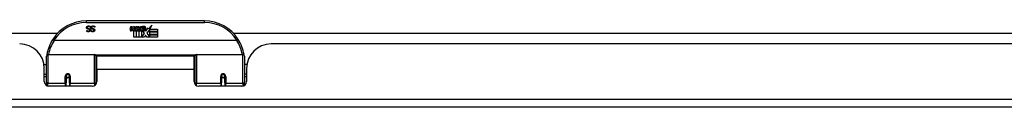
# Model space of a CAD drawing. Header units: inches. Extents: x 19 to 626, y 56 to 294.
# Tile 36 of 256: x 125.57 to 138.04, y 56.07 to 57.15. Entities that reach past the tile are written whole.
import ezdxf

# ---------------------------------------------------------------- set-up
doc = ezdxf.new("R2010")
doc.units = ezdxf.units.IN
doc.header["$MEASUREMENT"] = 0
doc.layers.add('Visible Edges(ANSI)', color=7, linetype='Continuous', lineweight=25)
doc.layers.add('Visible Tangent Edges(ANSI)', color=7, linetype='Continuous', lineweight=25)

msp = doc.modelspace()

# ---------------------------------------------------------------- linework, layer by layer
at = {"layer": 'Visible Edges(ANSI)'}
for p, q in [((127.91, 57.155), (126.414, 57.155)), ((117.995, 56.999), (126.049, 56.999)), ((126.42, 57.034), (126.42, 57.034)), ((126.42, 57.023), (126.42, 57.034)), ((126.465, 57.075), (126.464, 57.075)), ((126.465, 57.086), (126.465, 57.075)), ((126.474, 57.034), (126.475, 57.034)), ((126.474, 57.023), (126.474, 57.034)), ((126.519, 57.086), (126.519, 57.075)), ((126.519, 57.075), (126.519, 57.075)), ((126.969, 57.052), (126.976, 57.086)), ((126.976, 57.086), (126.989, 57.086)), ((126.989, 57.086), (126.983, 57.051)), ((127.006, 57.063), (127.01, 57.086)), ((127.01, 57.086), (127.023, 57.086)), ((127.015, 56.948), (127.015, 57.027)), ((127.023, 57.086), (127.017, 57.051)), ((127.033, 57.035), (127.032, 57.028)), ((127.032, 57.028), (127.044, 57.028)), ((127.036, 57.041), (127.034, 57.041)), ((127.036, 57.031), (127.036, 57.041)), ((127.047, 57.031), (127.036, 57.031)), ((127.039, 57.063), (127.043, 57.086)), ((127.043, 57.086), (127.057, 57.086)), ((127.044, 57.028), (127.044, 56.948)), ((127.057, 57.086), (127.047, 57.031)), ((127.049, 57.028), (127.071, 57.028)), ((127.049, 56.948), (127.049, 57.028)), ((127.053, 57.031), (127.077, 57.058)), ((127.069, 57.031), (127.053, 57.031)), ((127.064, 57.086), (127.08, 57.086)), ((127.077, 57.058), (127.064, 57.086)), ((127.082, 57.05), (127.069, 57.031)), ((127.071, 57.028), (127.078, 57.039)), ((127.078, 57.039), (127.078, 56.948)), ((127.08, 57.086), (127.087, 57.066)), ((127.085, 57.05), (127.082, 57.05)), ((127.082, 57.046), (127.09, 57.028)), ((127.082, 56.948), (127.082, 57.046)), ((127.092, 57.031), (127.085, 57.05)), ((127.087, 57.066), (127.09, 57.066)), ((127.09, 57.066), (127.103, 57.086)), ((127.09, 57.028), (127.112, 57.028)), ((127.109, 57.031), (127.092, 57.031)), ((127.119, 57.086), (127.095, 57.058)), ((127.095, 57.058), (127.109, 57.031)), ((127.103, 57.086), (127.119, 57.086)), ((127.112, 57.028), (127.112, 56.949)), ((127.112, 56.949), (127.149, 56.998)), ((127.118, 57.062), (127.155, 57.062)), ((127.125, 57.074), (127.125, 57.083)), ((127.149, 56.998), (127.128, 57.028)), ((127.153, 57.053), (127.129, 57.053)), ((127.158, 57.036), (127.165, 57.024)), ((127.165, 57.024), (127.197, 57.068)), ((127.199, 57.03), (127.179, 57.002)), ((127.179, 57.002), (127.216, 56.948)), ((127.197, 57.068), (127.199, 57.054)), ((127.199, 57.054), (127.242, 57.1)), ((127.201, 57.02), (127.199, 57.03)), ((127.216, 57.049), (127.201, 57.02)), ((127.216, 57.02), (127.216, 57.049)), ((127.315, 57.02), (127.216, 57.02)), ((127.216, 57.016), (127.315, 57.016)), ((127.216, 56.984), (127.216, 57.016)), ((127.242, 57.1), (127.218, 57.053)), ((127.218, 57.053), (127.315, 57.053)), ((127.315, 57.053), (127.315, 57.02)), ((127.315, 57.016), (127.315, 56.984)), ((128.275, 56.999), (145.15, 56.999)), ((128.319, 56.909), (126.005, 56.909)), ((127.044, 56.948), (127.015, 56.948)), ((127.078, 56.948), (127.049, 56.948)), ((127.149, 56.948), (127.082, 56.948)), ((127.163, 56.974), (127.149, 56.948)), ((127.181, 56.948), (127.163, 56.974)), ((127.315, 56.948), (127.181, 56.948)), ((127.315, 56.984), (127.216, 56.984)), ((127.216, 56.98), (127.315, 56.98)), ((127.216, 56.948), (127.216, 56.98)), ((127.315, 56.98), (127.315, 56.948)), ((144.67, 56.865), (128.755, 56.865)), ((125.907, 56.38), (125.907, 56.71)), ((125.927, 56.73), (126.516, 56.73)), ((126.532, 56.714), (126.532, 56.376)), ((126.532, 56.638), (126.546, 56.638)), ((126.546, 56.542), (126.546, 56.71)), ((127.777, 56.71), (126.546, 56.71)), ((127.777, 56.542), (127.777, 56.71)), ((127.792, 56.638), (127.777, 56.638)), ((127.792, 56.376), (127.792, 56.714)), ((127.808, 56.73), (128.397, 56.73)), ((128.417, 56.71), (128.417, 56.38)), ((125.877, 56.605), (125.907, 56.605)), ((125.881, 56.387), (125.881, 56.553)), ((126.546, 56.542), (126.546, 56.387)), ((127.777, 56.387), (127.777, 56.542)), ((128.447, 56.605), (128.417, 56.605)), ((128.443, 56.553), (128.443, 56.387)), ((125.881, 56.479), (125.907, 56.479)), ((125.907, 56.446), (125.881, 56.446)), ((125.907, 56.38), (125.907, 56.338)), ((126.156, 56.462), (126.158, 56.461)), ((126.156, 56.457), (126.156, 56.37)), ((126.158, 56.455), (126.156, 56.455)), ((126.158, 56.461), (126.158, 56.457)), ((126.162, 56.446), (126.16, 56.446)), ((126.196, 56.446), (126.193, 56.446)), ((126.197, 56.453), (126.199, 56.453)), ((126.199, 56.37), (126.199, 56.457)), ((126.532, 56.447), (126.546, 56.447)), ((126.532, 56.348), (126.532, 56.376)), ((127.792, 56.447), (127.777, 56.447)), ((127.792, 56.376), (127.792, 56.348)), ((128.125, 56.457), (128.125, 56.37)), ((128.127, 56.453), (128.125, 56.453)), ((128.13, 56.446), (128.128, 56.446)), ((128.164, 56.446), (128.162, 56.446)), ((128.167, 56.462), (128.165, 56.461)), ((128.166, 56.457), (128.166, 56.461)), ((128.166, 56.455), (128.168, 56.455)), ((128.168, 56.37), (128.168, 56.457)), ((128.443, 56.479), (128.417, 56.479)), ((128.443, 56.446), (128.417, 56.446)), ((128.417, 56.338), (128.417, 56.38)), ((126.487, 56.328), (125.94, 56.328)), ((126.156, 56.328), (126.156, 56.37)), ((126.199, 56.37), (126.199, 56.328)), ((128.384, 56.328), (127.836, 56.328)), ((128.125, 56.328), (128.125, 56.37)), ((128.168, 56.37), (128.168, 56.328)), ((150.414, 56.065), (84.809, 56.065))]:
    msp.add_line(p, q, dxfattribs=at)
at = {"layer": 'Visible Edges(ANSI)', "flags": 128}
for points in [[(126.417, 57.07), (126.417, 57.071), (126.417, 57.072), (126.417, 57.073), (126.417, 57.073), (126.417, 57.074), (126.417, 57.075), (126.417, 57.075), (126.418, 57.076), (126.418, 57.077), (126.418, 57.077), (126.418, 57.078), (126.419, 57.079), (126.419, 57.079), (126.419, 57.08), (126.42, 57.081), (126.42, 57.081), (126.42, 57.082), (126.421, 57.082), (126.421, 57.083), (126.421, 57.083), (126.422, 57.084), (126.422, 57.084), (126.423, 57.085), (126.423, 57.085)], [(126.431, 57.053), (126.43, 57.053), (126.429, 57.053), (126.428, 57.054), (126.427, 57.054), (126.426, 57.055), (126.425, 57.055), (126.424, 57.056), (126.423, 57.057), (126.422, 57.057), (126.422, 57.058), (126.421, 57.059), (126.42, 57.059), (126.42, 57.06), (126.419, 57.061), (126.419, 57.062), (126.418, 57.063), (126.418, 57.063), (126.418, 57.064), (126.417, 57.065), (126.417, 57.066), (126.417, 57.067), (126.417, 57.068), (126.417, 57.069), (126.417, 57.07)], [(126.42, 57.034), (126.421, 57.034), (126.422, 57.033), (126.422, 57.033), (126.423, 57.032), (126.423, 57.032), (126.424, 57.031), (126.425, 57.031), (126.426, 57.031), (126.426, 57.03), (126.427, 57.03), (126.428, 57.029), (126.429, 57.029), (126.43, 57.029), (126.431, 57.028), (126.432, 57.028), (126.433, 57.028), (126.434, 57.027), (126.434, 57.027), (126.435, 57.027), (126.436, 57.027), (126.437, 57.027), (126.438, 57.027), (126.439, 57.027), (126.44, 57.027)], [(126.441, 57.019), (126.44, 57.019), (126.439, 57.019), (126.438, 57.019), (126.437, 57.019), (126.436, 57.019), (126.435, 57.019), (126.434, 57.019), (126.433, 57.019), (126.432, 57.019), (126.431, 57.019), (126.43, 57.019), (126.429, 57.02), (126.429, 57.02), (126.428, 57.02), (126.427, 57.02), (126.426, 57.021), (126.425, 57.021), (126.424, 57.021), (126.424, 57.021), (126.423, 57.022), (126.422, 57.022), (126.421, 57.022), (126.42, 57.023), (126.42, 57.023)], [(126.423, 57.085), (126.424, 57.086), (126.424, 57.086), (126.425, 57.087), (126.426, 57.087), (126.426, 57.088), (126.427, 57.088), (126.428, 57.089), (126.428, 57.089), (126.429, 57.089), (126.43, 57.09), (126.43, 57.09), (126.431, 57.09), (126.432, 57.09), (126.433, 57.091), (126.433, 57.091), (126.434, 57.091), (126.435, 57.091), (126.436, 57.091), (126.437, 57.092), (126.438, 57.092), (126.439, 57.092), (126.44, 57.092), (126.441, 57.092), (126.442, 57.092)], [(126.443, 57.084), (126.441, 57.084), (126.44, 57.084), (126.439, 57.084), (126.438, 57.083), (126.437, 57.083), (126.436, 57.083), (126.435, 57.083), (126.434, 57.082), (126.433, 57.082), (126.432, 57.081), (126.431, 57.081), (126.431, 57.08), (126.43, 57.08), (126.429, 57.079), (126.429, 57.079), (126.428, 57.078), (126.428, 57.077), (126.428, 57.077), (126.427, 57.076), (126.427, 57.075), (126.427, 57.074), (126.427, 57.074), (126.427, 57.073), (126.427, 57.072)], [(126.427, 57.072), (126.427, 57.071), (126.427, 57.071), (126.427, 57.07), (126.427, 57.069), (126.427, 57.069), (126.427, 57.068), (126.427, 57.068), (126.428, 57.067), (126.428, 57.066), (126.428, 57.066), (126.428, 57.065), (126.429, 57.065), (126.429, 57.065), (126.43, 57.064), (126.43, 57.064), (126.43, 57.063), (126.431, 57.063), (126.432, 57.063), (126.432, 57.062), (126.433, 57.062), (126.433, 57.062), (126.434, 57.062), (126.435, 57.061), (126.435, 57.061)], [(126.445, 57.049), (126.445, 57.049), (126.444, 57.049), (126.444, 57.049), (126.443, 57.049), (126.443, 57.05), (126.442, 57.05), (126.442, 57.05), (126.441, 57.05), (126.44, 57.05), (126.44, 57.05), (126.439, 57.05), (126.438, 57.051), (126.437, 57.051), (126.437, 57.051), (126.436, 57.051), (126.435, 57.051), (126.435, 57.051), (126.434, 57.052), (126.434, 57.052), (126.433, 57.052), (126.432, 57.052), (126.432, 57.052), (126.431, 57.052), (126.431, 57.053)], [(126.435, 57.061), (126.436, 57.061), (126.437, 57.061), (126.437, 57.061), (126.438, 57.06), (126.438, 57.06), (126.439, 57.06), (126.439, 57.06), (126.44, 57.06), (126.44, 57.06), (126.441, 57.06), (126.441, 57.06), (126.441, 57.06), (126.442, 57.059), (126.442, 57.059), (126.443, 57.059), (126.443, 57.059), (126.444, 57.059), (126.445, 57.059), (126.445, 57.059), (126.446, 57.058), (126.446, 57.058), (126.447, 57.058), (126.448, 57.058), (126.448, 57.058)], [(126.44, 57.027), (126.441, 57.027), (126.442, 57.027), (126.443, 57.027), (126.444, 57.027), (126.445, 57.027), (126.446, 57.027), (126.447, 57.028), (126.448, 57.028), (126.449, 57.028), (126.449, 57.029), (126.45, 57.029), (126.451, 57.03), (126.451, 57.03), (126.452, 57.031), (126.452, 57.031), (126.453, 57.032), (126.453, 57.033), (126.454, 57.033), (126.454, 57.034), (126.454, 57.035), (126.454, 57.035), (126.455, 57.036), (126.455, 57.037), (126.455, 57.038)], [(126.465, 57.039), (126.465, 57.037), (126.464, 57.036), (126.464, 57.035), (126.464, 57.033), (126.463, 57.032), (126.463, 57.031), (126.462, 57.03), (126.462, 57.029), (126.461, 57.027), (126.46, 57.026), (126.459, 57.025), (126.458, 57.024), (126.457, 57.023), (126.456, 57.023), (126.454, 57.022), (126.453, 57.021), (126.452, 57.02), (126.45, 57.02), (126.449, 57.02), (126.447, 57.019), (126.446, 57.019), (126.444, 57.019), (126.442, 57.019), (126.441, 57.019)], [(126.442, 57.092), (126.443, 57.092), (126.444, 57.092), (126.446, 57.092), (126.447, 57.092), (126.448, 57.092), (126.449, 57.091), (126.45, 57.091), (126.451, 57.091), (126.452, 57.091), (126.453, 57.091), (126.454, 57.091), (126.455, 57.09), (126.456, 57.09), (126.457, 57.09), (126.458, 57.089), (126.458, 57.089), (126.459, 57.089), (126.46, 57.089), (126.461, 57.088), (126.462, 57.088), (126.463, 57.087), (126.463, 57.087), (126.464, 57.087), (126.465, 57.086)], [(126.464, 57.075), (126.464, 57.075), (126.463, 57.076), (126.462, 57.077), (126.461, 57.077), (126.46, 57.078), (126.459, 57.078), (126.459, 57.079), (126.458, 57.08), (126.457, 57.08), (126.456, 57.08), (126.455, 57.081), (126.454, 57.081), (126.453, 57.082), (126.452, 57.082), (126.451, 57.082), (126.45, 57.083), (126.449, 57.083), (126.448, 57.083), (126.447, 57.083), (126.446, 57.083), (126.445, 57.084), (126.444, 57.084), (126.443, 57.084), (126.443, 57.084)], [(126.455, 57.038), (126.455, 57.039), (126.455, 57.039), (126.455, 57.04), (126.454, 57.041), (126.454, 57.041), (126.454, 57.042), (126.454, 57.042), (126.454, 57.043), (126.453, 57.044), (126.453, 57.044), (126.453, 57.044), (126.452, 57.045), (126.452, 57.045), (126.452, 57.046), (126.451, 57.046), (126.451, 57.047), (126.45, 57.047), (126.449, 57.047), (126.449, 57.048), (126.448, 57.048), (126.448, 57.048), (126.447, 57.048), (126.446, 57.049), (126.445, 57.049)], [(126.448, 57.058), (126.449, 57.058), (126.449, 57.058), (126.45, 57.057), (126.451, 57.057), (126.451, 57.057), (126.452, 57.057), (126.452, 57.057), (126.453, 57.056), (126.453, 57.056), (126.454, 57.056), (126.454, 57.056), (126.455, 57.055), (126.455, 57.055), (126.456, 57.055), (126.456, 57.055), (126.457, 57.054), (126.457, 57.054), (126.458, 57.054), (126.458, 57.053), (126.458, 57.053), (126.459, 57.053), (126.459, 57.052), (126.46, 57.052), (126.46, 57.052)], [(126.46, 57.052), (126.46, 57.051), (126.461, 57.051), (126.461, 57.05), (126.461, 57.05), (126.462, 57.049), (126.462, 57.049), (126.462, 57.049), (126.462, 57.048), (126.463, 57.048), (126.463, 57.047), (126.463, 57.047), (126.463, 57.046), (126.464, 57.046), (126.464, 57.045), (126.464, 57.044), (126.464, 57.044), (126.464, 57.043), (126.464, 57.043), (126.464, 57.042), (126.464, 57.041), (126.464, 57.041), (126.465, 57.04), (126.465, 57.039), (126.465, 57.039)], [(126.471, 57.07), (126.471, 57.071), (126.471, 57.072), (126.471, 57.073), (126.471, 57.073), (126.471, 57.074), (126.472, 57.075), (126.472, 57.075), (126.472, 57.076), (126.472, 57.077), (126.472, 57.077), (126.473, 57.078), (126.473, 57.079), (126.473, 57.079), (126.473, 57.08), (126.474, 57.081), (126.474, 57.081), (126.475, 57.082), (126.475, 57.082), (126.475, 57.083), (126.476, 57.083), (126.476, 57.084), (126.477, 57.084), (126.477, 57.085), (126.478, 57.085)], [(126.485, 57.053), (126.484, 57.053), (126.483, 57.053), (126.482, 57.054), (126.481, 57.054), (126.48, 57.055), (126.479, 57.055), (126.478, 57.056), (126.477, 57.057), (126.476, 57.057), (126.476, 57.058), (126.475, 57.059), (126.475, 57.059), (126.474, 57.06), (126.474, 57.061), (126.473, 57.062), (126.473, 57.063), (126.472, 57.063), (126.472, 57.064), (126.472, 57.065), (126.472, 57.066), (126.471, 57.067), (126.471, 57.068), (126.471, 57.069), (126.471, 57.07)], [(126.495, 57.019), (126.494, 57.019), (126.493, 57.019), (126.492, 57.019), (126.491, 57.019), (126.49, 57.019), (126.489, 57.019), (126.488, 57.019), (126.487, 57.019), (126.486, 57.019), (126.486, 57.019), (126.485, 57.019), (126.484, 57.02), (126.483, 57.02), (126.482, 57.02), (126.481, 57.02), (126.48, 57.021), (126.479, 57.021), (126.479, 57.021), (126.478, 57.021), (126.477, 57.022), (126.476, 57.022), (126.475, 57.022), (126.475, 57.023), (126.474, 57.023)], [(126.475, 57.034), (126.475, 57.034), (126.476, 57.033), (126.476, 57.033), (126.477, 57.032), (126.478, 57.032), (126.478, 57.031), (126.479, 57.031), (126.48, 57.031), (126.481, 57.03), (126.482, 57.03), (126.482, 57.029), (126.483, 57.029), (126.484, 57.029), (126.485, 57.028), (126.486, 57.028), (126.487, 57.028), (126.488, 57.027), (126.489, 57.027), (126.49, 57.027), (126.491, 57.027), (126.492, 57.027), (126.492, 57.027), (126.493, 57.027), (126.494, 57.027)], [(126.478, 57.085), (126.478, 57.086), (126.479, 57.086), (126.479, 57.087), (126.48, 57.087), (126.481, 57.088), (126.481, 57.088), (126.482, 57.089), (126.483, 57.089), (126.483, 57.089), (126.484, 57.09), (126.485, 57.09), (126.485, 57.09), (126.486, 57.09), (126.487, 57.091), (126.488, 57.091), (126.488, 57.091), (126.489, 57.091), (126.49, 57.091), (126.491, 57.092), (126.492, 57.092), (126.493, 57.092), (126.494, 57.092), (126.495, 57.092), (126.496, 57.092)], [(126.497, 57.084), (126.496, 57.084), (126.494, 57.084), (126.493, 57.084), (126.492, 57.083), (126.491, 57.083), (126.49, 57.083), (126.489, 57.083), (126.488, 57.082), (126.487, 57.082), (126.486, 57.081), (126.486, 57.081), (126.485, 57.08), (126.484, 57.08), (126.484, 57.079), (126.483, 57.079), (126.483, 57.078), (126.482, 57.077), (126.482, 57.077), (126.482, 57.076), (126.481, 57.075), (126.481, 57.074), (126.481, 57.074), (126.481, 57.073), (126.481, 57.072)], [(126.481, 57.072), (126.481, 57.071), (126.481, 57.071), (126.481, 57.07), (126.481, 57.069), (126.481, 57.069), (126.482, 57.068), (126.482, 57.068), (126.482, 57.067), (126.482, 57.066), (126.482, 57.066), (126.483, 57.065), (126.483, 57.065), (126.483, 57.065), (126.484, 57.064), (126.484, 57.064), (126.485, 57.063), (126.485, 57.063), (126.486, 57.063), (126.486, 57.062), (126.487, 57.062), (126.488, 57.062), (126.488, 57.062), (126.489, 57.061), (126.49, 57.061)], [(126.5, 57.049), (126.499, 57.049), (126.499, 57.049), (126.498, 57.049), (126.498, 57.049), (126.497, 57.05), (126.496, 57.05), (126.496, 57.05), (126.495, 57.05), (126.495, 57.05), (126.494, 57.05), (126.493, 57.05), (126.492, 57.051), (126.492, 57.051), (126.491, 57.051), (126.49, 57.051), (126.49, 57.051), (126.489, 57.051), (126.488, 57.052), (126.488, 57.052), (126.487, 57.052), (126.487, 57.052), (126.486, 57.052), (126.486, 57.052), (126.485, 57.053)], [(126.49, 57.061), (126.49, 57.061), (126.491, 57.061), (126.491, 57.061), (126.492, 57.06), (126.492, 57.06), (126.493, 57.06), (126.493, 57.06), (126.494, 57.06), (126.494, 57.06), (126.495, 57.06), (126.495, 57.06), (126.496, 57.06), (126.496, 57.059), (126.497, 57.059), (126.497, 57.059), (126.498, 57.059), (126.498, 57.059), (126.499, 57.059), (126.499, 57.059), (126.5, 57.058), (126.501, 57.058), (126.501, 57.058), (126.502, 57.058), (126.503, 57.058)], [(126.494, 57.027), (126.495, 57.027), (126.496, 57.027), (126.497, 57.027), (126.498, 57.027), (126.499, 57.027), (126.5, 57.027), (126.501, 57.028), (126.502, 57.028), (126.503, 57.028), (126.504, 57.029), (126.504, 57.029), (126.505, 57.03), (126.506, 57.03), (126.506, 57.031), (126.507, 57.031), (126.507, 57.032), (126.508, 57.033), (126.508, 57.033), (126.508, 57.034), (126.509, 57.035), (126.509, 57.035), (126.509, 57.036), (126.509, 57.037), (126.509, 57.038)], [(126.519, 57.039), (126.519, 57.037), (126.519, 57.036), (126.518, 57.035), (126.518, 57.033), (126.518, 57.032), (126.517, 57.031), (126.517, 57.03), (126.516, 57.029), (126.515, 57.027), (126.514, 57.026), (126.513, 57.025), (126.512, 57.024), (126.511, 57.023), (126.51, 57.023), (126.509, 57.022), (126.507, 57.021), (126.506, 57.02), (126.504, 57.02), (126.503, 57.02), (126.502, 57.019), (126.5, 57.019), (126.498, 57.019), (126.497, 57.019), (126.495, 57.019)], [(126.496, 57.092), (126.497, 57.092), (126.499, 57.092), (126.5, 57.092), (126.501, 57.092), (126.502, 57.092), (126.503, 57.091), (126.504, 57.091), (126.505, 57.091), (126.506, 57.091), (126.507, 57.091), (126.508, 57.091), (126.509, 57.09), (126.51, 57.09), (126.511, 57.09), (126.512, 57.089), (126.513, 57.089), (126.514, 57.089), (126.514, 57.089), (126.515, 57.088), (126.516, 57.088), (126.517, 57.087), (126.518, 57.087), (126.519, 57.087), (126.519, 57.086)], [(126.519, 57.075), (126.518, 57.075), (126.517, 57.076), (126.516, 57.077), (126.515, 57.077), (126.515, 57.078), (126.514, 57.078), (126.513, 57.079), (126.512, 57.08), (126.511, 57.08), (126.51, 57.08), (126.509, 57.081), (126.508, 57.081), (126.507, 57.082), (126.506, 57.082), (126.505, 57.082), (126.504, 57.083), (126.503, 57.083), (126.502, 57.083), (126.501, 57.083), (126.5, 57.083), (126.5, 57.084), (126.499, 57.084), (126.498, 57.084), (126.497, 57.084)], [(126.509, 57.038), (126.509, 57.039), (126.509, 57.039), (126.509, 57.04), (126.509, 57.041), (126.509, 57.041), (126.508, 57.042), (126.508, 57.042), (126.508, 57.043), (126.508, 57.044), (126.507, 57.044), (126.507, 57.044), (126.507, 57.045), (126.506, 57.045), (126.506, 57.046), (126.505, 57.046), (126.505, 57.047), (126.504, 57.047), (126.504, 57.047), (126.503, 57.048), (126.503, 57.048), (126.502, 57.048), (126.501, 57.048), (126.5, 57.049), (126.5, 57.049)], [(126.503, 57.058), (126.503, 57.058), (126.504, 57.058), (126.504, 57.057), (126.505, 57.057), (126.505, 57.057), (126.506, 57.057), (126.507, 57.057), (126.507, 57.056), (126.508, 57.056), (126.508, 57.056), (126.509, 57.056), (126.509, 57.055), (126.51, 57.055), (126.51, 57.055), (126.511, 57.055), (126.511, 57.054), (126.511, 57.054), (126.512, 57.054), (126.512, 57.053), (126.513, 57.053), (126.513, 57.053), (126.513, 57.052), (126.514, 57.052), (126.514, 57.052)], [(126.514, 57.052), (126.515, 57.051), (126.515, 57.051), (126.515, 57.05), (126.516, 57.05), (126.516, 57.049), (126.516, 57.049), (126.516, 57.049), (126.517, 57.048), (126.517, 57.048), (126.517, 57.047), (126.517, 57.047), (126.518, 57.046), (126.518, 57.046), (126.518, 57.045), (126.518, 57.044), (126.518, 57.044), (126.518, 57.043), (126.519, 57.043), (126.519, 57.042), (126.519, 57.041), (126.519, 57.041), (126.519, 57.04), (126.519, 57.039), (126.519, 57.039)], [(125.987, 56.921), (125.987, 56.921), (125.987, 56.921), (125.987, 56.921), (125.988, 56.921), (125.988, 56.92), (125.988, 56.92), (125.989, 56.92), (125.989, 56.919), (125.99, 56.919), (125.99, 56.918), (125.991, 56.918), (125.992, 56.917), (125.992, 56.917), (125.993, 56.916), (125.994, 56.916), (125.995, 56.915), (125.996, 56.914), (125.997, 56.914), (125.998, 56.913), (125.999, 56.912), (126, 56.912), (126.001, 56.911), (126.002, 56.91), (126.003, 56.909)], [(126.005, 56.909), (126.005, 56.909), (126.005, 56.909), (126.005, 56.909), (126.005, 56.909), (126.005, 56.909), (126.005, 56.909), (126.004, 56.909), (126.004, 56.909), (126.004, 56.909), (126.004, 56.909), (126.004, 56.909), (126.004, 56.909), (126.004, 56.909), (126.004, 56.909), (126.004, 56.909), (126.004, 56.909), (126.004, 56.909), (126.003, 56.909), (126.003, 56.909), (126.003, 56.909), (126.003, 56.909), (126.003, 56.909), (126.003, 56.909), (126.003, 56.909)], [(128.321, 56.909), (128.321, 56.909), (128.321, 56.909), (128.321, 56.909), (128.321, 56.909), (128.32, 56.909), (128.32, 56.909), (128.32, 56.909), (128.32, 56.909), (128.32, 56.909), (128.32, 56.909), (128.32, 56.909), (128.32, 56.909), (128.32, 56.909), (128.32, 56.909), (128.32, 56.909), (128.32, 56.909), (128.319, 56.909), (128.319, 56.909), (128.319, 56.909), (128.319, 56.909), (128.319, 56.909), (128.319, 56.909), (128.319, 56.909), (128.319, 56.909)], [(128.337, 56.921), (128.337, 56.921), (128.337, 56.921), (128.336, 56.921), (128.336, 56.921), (128.336, 56.92), (128.336, 56.92), (128.335, 56.92), (128.335, 56.919), (128.334, 56.919), (128.334, 56.918), (128.333, 56.918), (128.332, 56.917), (128.332, 56.917), (128.331, 56.916), (128.33, 56.916), (128.329, 56.915), (128.328, 56.914), (128.327, 56.914), (128.326, 56.913), (128.325, 56.912), (128.324, 56.912), (128.323, 56.911), (128.322, 56.91), (128.321, 56.909)], [(125.914, 56.729), (125.914, 56.729), (125.913, 56.728), (125.913, 56.728), (125.913, 56.728), (125.913, 56.728), (125.913, 56.728), (125.913, 56.727), (125.913, 56.727), (125.913, 56.727), (125.913, 56.727), (125.913, 56.726), (125.913, 56.726), (125.913, 56.726), (125.913, 56.726), (125.913, 56.726), (125.913, 56.725), (125.913, 56.725), (125.913, 56.725), (125.913, 56.725), (125.913, 56.725), (125.913, 56.724), (125.913, 56.724), (125.913, 56.724), (125.913, 56.724)], [(128.411, 56.724), (128.411, 56.724), (128.411, 56.724), (128.411, 56.724), (128.411, 56.725), (128.411, 56.725), (128.411, 56.725), (128.411, 56.725), (128.411, 56.725), (128.411, 56.726), (128.411, 56.726), (128.411, 56.726), (128.411, 56.726), (128.411, 56.726), (128.411, 56.727), (128.411, 56.727), (128.411, 56.727), (128.411, 56.727), (128.411, 56.728), (128.41, 56.728), (128.41, 56.728), (128.41, 56.728), (128.41, 56.728), (128.41, 56.729), (128.41, 56.729)], [(126.156, 56.457), (126.156, 56.46), (126.157, 56.463), (126.158, 56.465), (126.159, 56.468), (126.16, 56.47), (126.162, 56.472), (126.164, 56.474), (126.166, 56.476), (126.169, 56.477), (126.172, 56.478), (126.175, 56.479), (126.178, 56.479), (126.181, 56.479), (126.184, 56.478), (126.186, 56.477), (126.189, 56.476), (126.191, 56.474), (126.193, 56.472), (126.195, 56.47), (126.197, 56.468), (126.198, 56.465), (126.199, 56.463), (126.199, 56.46), (126.199, 56.457)], [(126.546, 56.409), (126.546, 56.409), (126.546, 56.409), (126.546, 56.409), (126.546, 56.409), (126.546, 56.409), (126.546, 56.409), (126.546, 56.409), (126.546, 56.409), (126.546, 56.41), (126.546, 56.41), (126.546, 56.41), (126.546, 56.41), (126.546, 56.41), (126.546, 56.41), (126.546, 56.41), (126.546, 56.41), (126.546, 56.41), (126.546, 56.41), (126.546, 56.41), (126.546, 56.41), (126.546, 56.41), (126.546, 56.41), (126.546, 56.41), (126.546, 56.41)], [(127.777, 56.41), (127.777, 56.41), (127.777, 56.41), (127.778, 56.41), (127.778, 56.41), (127.778, 56.41), (127.778, 56.41), (127.778, 56.41), (127.778, 56.41), (127.778, 56.41), (127.778, 56.41), (127.778, 56.41), (127.778, 56.41), (127.778, 56.41), (127.778, 56.41), (127.778, 56.41), (127.778, 56.409), (127.778, 56.409), (127.778, 56.409), (127.778, 56.409), (127.778, 56.409), (127.778, 56.409), (127.778, 56.409), (127.778, 56.409), (127.778, 56.409)], [(128.125, 56.457), (128.125, 56.46), (128.125, 56.463), (128.126, 56.465), (128.127, 56.468), (128.129, 56.47), (128.13, 56.472), (128.133, 56.474), (128.135, 56.476), (128.138, 56.477), (128.14, 56.478), (128.143, 56.479), (128.146, 56.479), (128.149, 56.479), (128.152, 56.478), (128.155, 56.477), (128.157, 56.476), (128.16, 56.474), (128.162, 56.472), (128.164, 56.47), (128.165, 56.468), (128.166, 56.465), (128.167, 56.463), (128.168, 56.46), (128.168, 56.457)]]:
    msp.add_lwpolyline(points, dxfattribs=at)
at = {"layer": 'Visible Edges(ANSI)'}
for centre in [(126.178, 56.457), (128.146, 56.457)]:
    msp.add_circle(centre, 0.0197, dxfattribs=at)
for centre, radius, start, end in [((126.414, 56.648), 0.507, 90, 147.3142), ((127.91, 56.648), 0.507, 32.6858, 90), ((126.998, 57.046), 0.0288, 169, 198.4748), ((126.98, 57.04), 0.0105, 198.4748, 269.6788), ((126.98, 57.054), 0.0246, 269.6788, 333.9508), ((126.995, 57.049), 0.0123, 169.9922, 203.5487), ((126.989, 57.047), 0.006, 203.5487, 276.1027), ((126.989, 57.053), 0.0126, 276.1027, 327.6083), ((126.96, 57.071), 0.0465, 328.5584, 350.8257), ((127.031, 57.045), 0.0288, 183.6169, 196.9928), ((127.013, 57.04), 0.0101, 196.9928, 269.4776), ((127.013, 57.054), 0.024, 269.4776, 327.4114), ((127.015, 57.051), 0.024, 268.7952, 316.5849), ((127.029, 57.049), 0.0123, 170, 203.5571), ((127.023, 57.047), 0.006, 203.5571, 276.03), ((127.022, 57.053), 0.0126, 276.03, 327.5992), ((126.994, 57.071), 0.0465, 327.5992, 350), ((127.144, 57.051), 0.0282, 156.1555, 203.8445), ((127.132, 57.046), 0.0152, 203.8445, 265.0802), ((127.143, 57.025), 0.0607, 81.5605, 107.3343), ((127.137, 57.046), 0.0307, 64.6784, 112.5609), ((127.138, 57.049), 0.00955, 151.4547, 231.1652), ((127.136, 57.06), 0.033, 257.079, 313.1785), ((127.136, 57.06), 0.0299, 260.4085, 314.1684), ((127.139, 57.05), 0.0109, 231.1652, 289.3797), ((127.137, 57.055), 0.0168, 289.3797, 352.9975), ((127.146, 57.065), 0.0096, 343.5261, 64.6784), ((127.149, 57.066), 0.0197, 356.5646, 81.5605), ((127.129, 57.067), 0.0398, 314.1684, 356.5646), ((126.414, 56.648), 0.507, 147.3142, 170.7932), ((127.91, 56.648), 0.507, 9.2068, 32.6858), ((125.569, 56.553), 0.312, 0, 90), ((128.755, 56.553), 0.312, 90, 180), ((125.927, 56.71), 0.0197, 90, 180), ((126.516, 56.714), 0.0157, 0, 90), ((127.808, 56.714), 0.0157, 90, 180), ((128.397, 56.71), 0.0197, 0, 90), ((125.94, 56.387), 0.0591, 180, 270), ((126.178, 56.457), 0.0217, 180, 348.1708), ((126.487, 56.387), 0.0591, 270, 0), ((127.836, 56.387), 0.0591, 180, 270), ((128.146, 56.457), 0.0217, 191.8292, 0), ((128.384, 56.387), 0.0591, 270, 0)]:
    msp.add_arc(centre, radius, start, end, dxfattribs=at)
at = {"layer": 'Visible Tangent Edges(ANSI)'}
for p, q in [((126.414, 57.135), (126.414, 57.155)), ((126.414, 57.135), (127.91, 57.135)), ((127.91, 57.135), (127.91, 57.155)), ((125.927, 56.73), (125.927, 56.361)), ((126.516, 56.361), (126.516, 56.73)), ((127.794, 56.722), (126.53, 56.722)), ((127.808, 56.73), (127.808, 56.361)), ((128.397, 56.361), (128.397, 56.73)), ((127.777, 56.542), (126.546, 56.542)), ((126.146, 56.361), (126.146, 56.453)), ((126.209, 56.453), (126.209, 56.361)), ((128.115, 56.361), (128.115, 56.453)), ((128.178, 56.453), (128.178, 56.361)), ((125.927, 56.33), (125.927, 56.361)), ((126.146, 56.361), (125.927, 56.361)), ((126.146, 56.361), (126.146, 56.328)), ((126.516, 56.361), (126.209, 56.361)), ((126.209, 56.328), (126.209, 56.361)), ((126.516, 56.361), (126.516, 56.336)), ((128.115, 56.361), (127.808, 56.361)), ((127.808, 56.336), (127.808, 56.361)), ((128.115, 56.361), (128.115, 56.328)), ((128.397, 56.361), (128.178, 56.361)), ((128.178, 56.328), (128.178, 56.361)), ((128.397, 56.361), (128.397, 56.33)), ((84.809, 56.164), (150.414, 56.164))]:
    msp.add_line(p, q, dxfattribs=at)
at = {"layer": 'Visible Tangent Edges(ANSI)', "flags": 128}
for points in [[(126.209, 56.453), (126.209, 56.457), (126.208, 56.461), (126.207, 56.465), (126.205, 56.469), (126.203, 56.472), (126.201, 56.476), (126.198, 56.479), (126.194, 56.481), (126.19, 56.483), (126.186, 56.485), (126.182, 56.486), (126.178, 56.486), (126.173, 56.486), (126.169, 56.485), (126.165, 56.483), (126.161, 56.481), (126.158, 56.479), (126.155, 56.476), (126.152, 56.472), (126.15, 56.469), (126.148, 56.465), (126.147, 56.461), (126.146, 56.457), (126.146, 56.453)], [(126.546, 56.447), (126.545, 56.444), (126.544, 56.442), (126.544, 56.439), (126.543, 56.437), (126.543, 56.435), (126.542, 56.432), (126.542, 56.43), (126.541, 56.427), (126.541, 56.425), (126.54, 56.423), (126.54, 56.42), (126.539, 56.418), (126.539, 56.415), (126.538, 56.413), (126.538, 56.41), (126.538, 56.408), (126.537, 56.406), (126.537, 56.403), (126.536, 56.401), (126.536, 56.398), (126.536, 56.396), (126.535, 56.393), (126.535, 56.391), (126.535, 56.388)], [(127.789, 56.388), (127.789, 56.391), (127.788, 56.393), (127.788, 56.396), (127.788, 56.398), (127.787, 56.401), (127.787, 56.403), (127.787, 56.406), (127.786, 56.408), (127.786, 56.41), (127.785, 56.413), (127.785, 56.415), (127.785, 56.418), (127.784, 56.42), (127.784, 56.423), (127.783, 56.425), (127.783, 56.427), (127.782, 56.43), (127.782, 56.432), (127.781, 56.435), (127.781, 56.437), (127.78, 56.439), (127.779, 56.442), (127.779, 56.444), (127.778, 56.447)], [(128.178, 56.453), (128.177, 56.457), (128.177, 56.461), (128.176, 56.465), (128.174, 56.469), (128.172, 56.472), (128.169, 56.476), (128.166, 56.479), (128.163, 56.481), (128.159, 56.483), (128.155, 56.485), (128.151, 56.486), (128.146, 56.486), (128.142, 56.486), (128.138, 56.485), (128.134, 56.483), (128.13, 56.481), (128.126, 56.479), (128.123, 56.476), (128.121, 56.472), (128.119, 56.469), (128.117, 56.465), (128.116, 56.461), (128.115, 56.457), (128.115, 56.453)]]:
    msp.add_lwpolyline(points, dxfattribs=at)
at = {"layer": 'Visible Tangent Edges(ANSI)'}
for centre, start, end in [((126.414, 56.648), 90, 147.5011), ((127.91, 56.648), 32.4989, 90), ((126.414, 56.644), 147.0552, 169.8777), ((127.91, 56.644), 10.1223, 32.9448)]:
    msp.add_arc(centre, 0.487, start, end, dxfattribs=at)
for centre, major_axis, ratio, start_param, end_param in [((125.933, 56.726), (-0.0194, 0.0031), 0.187438, 0, 0.544489), ((128.391, 56.726), (0.0194, 0.0031), 0.187438, 5.738696, 6.283185), ((125.927, 56.38), (-0.0197, 0), 0.965926, 0, 1.570796), ((126.146, 56.457), (0.00984, 0), 0.476565, 4.712389, 6.283185), ((126.209, 56.457), (-0.00984, 0), 0.476565, 0, 1.570796), ((126.516, 56.376), (0.0157, 0), 0.965926, 4.712389, 6.283185), ((127.808, 56.376), (-0.0157, 0), 0.965926, 0, 1.570796), ((128.115, 56.457), (0.00984, 0), 0.476565, 4.712389, 6.283185), ((128.178, 56.457), (-0.00984, 0), 0.476565, 0, 1.570796), ((128.397, 56.38), (0.0197, 0), 0.965926, 4.712389, 6.283185), ((126.146, 56.37), (0.00984, 0), 0.965926, 4.712389, 6.283185), ((126.209, 56.37), (-0.00984, 0), 0.965926, 0, 1.570796), ((128.115, 56.37), (0.00984, 0), 0.965926, 4.712389, 6.283185), ((128.178, 56.37), (-0.00984, 0), 0.965926, 0, 1.570796)]:
    msp.add_ellipse(centre, major_axis=major_axis, ratio=ratio, start_param=start_param, end_param=end_param, dxfattribs=at)

doc.saveas('drawing.dxf')
